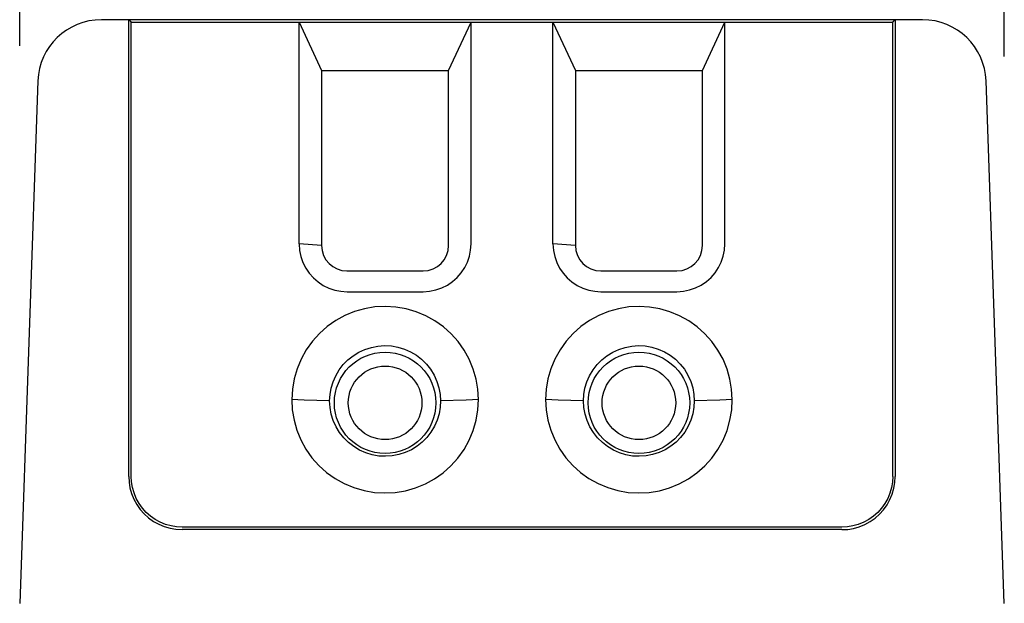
# Model space of a CAD drawing. Header units: inches. Extents: x 0 to 13.8, y 0 to 10.6.
# Tile 2 of 27: x 4.5 to 6.1, y 1.4 to 2.3. Entities that reach past the tile are written whole.
import ezdxf

# ---------------------------------------------------------------- set-up
doc = ezdxf.new("R2010")
doc.units = ezdxf.units.IN
doc.header["$LTSCALE"] = 0.75625
doc.header["$MEASUREMENT"] = 0
doc.layers.get('0').update_dxf_attribs({"linetype": 'CONTINUOUS'})
doc.styles.get("Standard").update_dxf_attribs({"font": 'arial.ttf'})
doc.dimstyles.new('DIMSTYLE_1', dxfattribs={"dimtxt": 0.10625, "dimasz": 0.125, "dimexe": 0.09, "dimexo": 0.07, "dimgap": 0.0425, "dimtad": 0, "dimtih": 1, "dimtoh": 1, "dimzin": 4, "dimdsep": 46, "dimtxsty": 'Standard', "dimblk": '_FILLED', "dimblk1": '_FILLED', "dimblk2": '_FILLED', "dimcen": 0.09, "dimazin": 1, "dimtfac": 1, "dimtofl": 0, "dimtmove": 0, "dimatfit": 3, "dimldrblk": '_FILLED', "dimfxl": 0, "dimtolj": 1, "dimtzin": 4, "dimarcsym": 0})

# ---------------------------------------------------------------- blocks, each defined once
blk = doc.blocks.new('_FILLED')
at = {"color": 0, "linetype": 'ByBlock'}
blk.add_solid([(0, 0), (-1, 0.2), (-1, -0.2)], dxfattribs=at)
blk = doc.blocks.new('*D3')
at = {"color": 2, "linetype": 'Continuous'}
for p, q in [((4.5241, 2.3015), (4.5241, 2.9716)), ((6.0513, 2.2846), (6.0513, 2.9716)), ((4.5241, 2.8591), (5.0902, 2.8591)), ((6.0513, 2.8591), (5.4852, 2.8591))]:
    blk.add_line(p, q, dxfattribs=at)
at = {"color": 2, "linetype": 'Continuous', "xscale": 0.125, "yscale": 0.125, "zscale": 0.125, "rotation": 180}
blk.add_blockref('_FILLED', (4.5241, 2.8591), dxfattribs=at)
at = {"color": 2, "linetype": 'Continuous', "xscale": 0.125, "yscale": 0.125, "zscale": 0.125}
blk.add_blockref('_FILLED', (6.0513, 2.8591), dxfattribs=at)
at = {"color": 2, "linetype": 'Continuous', "insert": (5.2877, 2.9122), "char_height": 0.10625, "width": 0.288731, "attachment_point": 2, "line_spacing_factor": 0.9}
blk.add_mtext('1.53', dxfattribs=at)

msp = doc.modelspace()

# ---------------------------------------------------------------- linework, layer by layer
at = {"color": 7, "linetype": 'Continuous'}
for p, q in [((4.6508, 2.3419), (5.9246, 2.3419)), ((4.6932, 1.6333), (4.6932, 2.3419)), ((4.6932, 2.3419), (4.6972, 2.3379)), ((4.6972, 1.6332), (4.6972, 2.3379)), ((4.6972, 2.3379), (5.8783, 2.3379)), ((4.9576, 1.9941), (4.9576, 2.3379)), ((4.9576, 2.3379), (4.9924, 2.2631)), ((5.1893, 2.2631), (5.2242, 2.3379)), ((5.2242, 1.9941), (5.2242, 2.3379)), ((5.3513, 1.9941), (5.3513, 2.3379)), ((5.3513, 2.3379), (5.3861, 2.2631)), ((5.583, 2.2631), (5.6179, 2.3379)), ((5.6179, 1.9941), (5.6179, 2.3379)), ((5.8783, 2.3379), (5.8822, 2.3419)), ((5.8783, 1.6332), (5.8783, 2.3379)), ((5.8822, 2.3419), (5.8822, 1.6333)), ((4.9924, 2.2631), (4.9924, 1.9915)), ((4.9924, 2.2631), (5.1893, 2.2631)), ((5.1893, 1.9915), (5.1893, 2.2631)), ((5.3861, 2.2631), (5.3861, 1.9915)), ((5.3861, 2.2631), (5.583, 2.2631)), ((5.583, 1.9915), (5.583, 2.2631)), ((4.5524, 2.2469), (4.5241, 1.4363)), ((6.0513, 1.4363), (6.023, 2.2469)), ((4.9924, 1.9915), (4.9576, 1.9941)), ((5.3861, 1.9915), (5.3513, 1.9941)), ((5.0318, 1.9521), (5.1499, 1.9521)), ((5.4255, 1.9521), (5.5436, 1.9521)), ((5.0318, 1.9198), (5.1499, 1.9198)), ((5.4255, 1.9198), (5.5436, 1.9198)), ((5.0049, 1.7503), (4.9849, 1.7509)), ((5.2166, 1.7516), (5.1768, 1.7503)), ((5.6101, 1.7516), (5.5705, 1.7503)), ((5.7995, 1.5545), (4.7759, 1.5545)), ((5.7995, 1.5507), (4.7759, 1.5507))]:
    msp.add_line(p, q, dxfattribs=at)
for points in [[(4.9576, 1.9941), (4.9583, 1.984), (4.9602, 1.9744), (4.9634, 1.9652), (4.9678, 1.9564), (4.9733, 1.9484), (4.9797, 1.9412), (4.9869, 1.9349), (4.9949, 1.9296), (5.0037, 1.9254), (5.0129, 1.9223), (5.0223, 1.9204), (5.0318, 1.9198)], [(5.1499, 1.9198), (5.1599, 1.9205), (5.1695, 1.9225), (5.1788, 1.9257), (5.1875, 1.93), (5.1955, 1.9355), (5.2028, 1.9419), (5.209, 1.9491), (5.2144, 1.9572), (5.2186, 1.9659), (5.2217, 1.9752), (5.2236, 1.9845), (5.2242, 1.9941)], [(5.3513, 1.9941), (5.352, 1.984), (5.3539, 1.9744), (5.3571, 1.9652), (5.3615, 1.9564), (5.367, 1.9484), (5.3734, 1.9412), (5.3806, 1.9349), (5.3886, 1.9296), (5.3974, 1.9254), (5.4067, 1.9223), (5.416, 1.9204), (5.4255, 1.9198)], [(5.5436, 1.9198), (5.5536, 1.9205), (5.5632, 1.9225), (5.5725, 1.9257), (5.5812, 1.93), (5.5892, 1.9355), (5.5965, 1.9419), (5.6027, 1.9491), (5.6081, 1.9572), (5.6123, 1.9659), (5.6154, 1.9752), (5.6173, 1.9845), (5.6179, 1.9941)], [(5.2356, 1.7525), (5.2347, 1.7685), (5.232, 1.7842), (5.2276, 1.7998), (5.2213, 1.8149), (5.2134, 1.8291), (5.204, 1.8424), (5.1933, 1.8545), (5.1813, 1.8652), (5.1682, 1.8745), (5.154, 1.8824), (5.139, 1.8887), (5.1235, 1.8932), (5.1075, 1.896), (5.0913, 1.8969), (5.0751, 1.8961), (5.0592, 1.8934), (5.0436, 1.889), (5.0286, 1.8828), (5.0143, 1.875), (5.001, 1.8657), (4.989, 1.855), (4.9781, 1.843), (4.9686, 1.8297), (4.9606, 1.8154), (4.9544, 1.8003), (4.9498, 1.7846), (4.9471, 1.7687), (4.9461, 1.7525)], [(5.6293, 1.7525), (5.6284, 1.7685), (5.6257, 1.7842), (5.6213, 1.7998), (5.615, 1.8149), (5.6071, 1.8291), (5.5977, 1.8424), (5.587, 1.8545), (5.575, 1.8652), (5.5619, 1.8745), (5.5477, 1.8824), (5.5327, 1.8887), (5.5172, 1.8932), (5.5012, 1.896), (5.485, 1.8969), (5.4688, 1.8961), (5.4529, 1.8934), (5.4373, 1.889), (5.4223, 1.8828), (5.408, 1.875), (5.3947, 1.8657), (5.3827, 1.855), (5.3718, 1.843), (5.3623, 1.8297), (5.3543, 1.8154), (5.3481, 1.8003), (5.3435, 1.7846), (5.3408, 1.7687), (5.3398, 1.7525)], [(5.0049, 1.7503), (5.0055, 1.7601), (5.0072, 1.77), (5.0102, 1.7799), (5.0144, 1.7895), (5.0198, 1.7985), (5.0261, 1.8068), (5.0333, 1.8141), (5.0413, 1.8205), (5.0502, 1.826), (5.0596, 1.8303), (5.0696, 1.8335), (5.0798, 1.8355), (5.0902, 1.8362), (5.1007, 1.8357), (5.1109, 1.8339), (5.1209, 1.8308), (5.1305, 1.8266), (5.1394, 1.8212), (5.1476, 1.8149), (5.155, 1.8075), (5.1614, 1.7994), (5.1669, 1.7904), (5.1712, 1.7807), (5.1744, 1.7706), (5.1762, 1.7604), (5.1768, 1.7503)], [(5.3987, 1.7503), (5.3992, 1.7601), (5.4009, 1.77), (5.4039, 1.7799), (5.4081, 1.7895), (5.4135, 1.7985), (5.4198, 1.8068), (5.427, 1.8141), (5.435, 1.8205), (5.4439, 1.826), (5.4533, 1.8303), (5.4633, 1.8335), (5.4735, 1.8355), (5.4839, 1.8362), (5.4944, 1.8357), (5.5046, 1.8339), (5.5146, 1.8308), (5.5242, 1.8266), (5.5331, 1.8212), (5.5413, 1.8149), (5.5487, 1.8075), (5.5551, 1.7994), (5.5606, 1.7904), (5.5649, 1.7807), (5.5681, 1.7706), (5.5699, 1.7604), (5.5705, 1.7503)], [(4.9461, 1.7525), (4.9469, 1.7365), (4.9496, 1.7207), (4.954, 1.7051), (4.9602, 1.69), (4.9681, 1.6756), (4.9774, 1.6623), (4.9882, 1.6502), (5.0002, 1.6394), (5.0134, 1.63), (5.0275, 1.622), (5.0426, 1.6158), (5.0582, 1.6112), (5.0742, 1.6084), (5.0905, 1.6075), (5.1067, 1.6083), (5.1227, 1.611), (5.1383, 1.6155), (5.1534, 1.6217), (5.1676, 1.6295), (5.1809, 1.6389), (5.193, 1.6496), (5.2039, 1.6617), (5.2133, 1.6751), (5.2213, 1.6894), (5.2276, 1.7046), (5.2321, 1.7203), (5.2348, 1.7363), (5.2356, 1.7525)], [(4.9849, 1.7509), (4.9653, 1.7516), (4.9557, 1.752), (4.9461, 1.7525)], [(5.1768, 1.7503), (5.1762, 1.7405), (5.1745, 1.7305), (5.1715, 1.7207), (5.1673, 1.7111), (5.162, 1.7021), (5.1556, 1.6938), (5.1484, 1.6865), (5.1404, 1.6801), (5.1316, 1.6746), (5.1221, 1.6703), (5.1122, 1.6671), (5.1019, 1.6651), (5.0915, 1.6644), (5.0811, 1.6649), (5.0708, 1.6668), (5.0608, 1.6698), (5.0513, 1.674), (5.0424, 1.6794), (5.0342, 1.6857), (5.0268, 1.6931), (5.0203, 1.7012), (5.0149, 1.7102), (5.0105, 1.7199), (5.0074, 1.73), (5.0055, 1.7402), (5.0049, 1.7503)], [(5.2356, 1.7525), (5.2262, 1.752), (5.2166, 1.7516)], [(5.3398, 1.7525), (5.3406, 1.7365), (5.3433, 1.7207), (5.3477, 1.7051), (5.3539, 1.69), (5.3618, 1.6756), (5.3711, 1.6623), (5.3819, 1.6502), (5.3939, 1.6394), (5.4071, 1.63), (5.4212, 1.622), (5.4363, 1.6158), (5.4519, 1.6112), (5.4679, 1.6084), (5.4842, 1.6075), (5.5004, 1.6083), (5.5164, 1.611), (5.532, 1.6155), (5.5471, 1.6217), (5.5613, 1.6295), (5.5746, 1.6389), (5.5867, 1.6496), (5.5976, 1.6617), (5.607, 1.6751), (5.615, 1.6894), (5.6213, 1.7046), (5.6258, 1.7203), (5.6285, 1.7363), (5.6293, 1.7525)], [(5.3987, 1.7503), (5.3591, 1.7515), (5.3494, 1.752), (5.3398, 1.7525)], [(5.5705, 1.7503), (5.5699, 1.7405), (5.5682, 1.7305), (5.5652, 1.7207), (5.561, 1.7111), (5.5557, 1.7021), (5.5493, 1.6938), (5.5421, 1.6865), (5.5341, 1.6801), (5.5253, 1.6746), (5.5158, 1.6703), (5.5059, 1.6671), (5.4956, 1.6651), (5.4852, 1.6644), (5.4748, 1.6649), (5.4645, 1.6668), (5.4545, 1.6698), (5.445, 1.674), (5.4361, 1.6794), (5.4279, 1.6857), (5.4205, 1.6931), (5.414, 1.7012), (5.4086, 1.7102), (5.4042, 1.7199), (5.4011, 1.73), (5.3992, 1.7402), (5.3987, 1.7503)], [(5.6293, 1.7525), (5.6198, 1.752), (5.6101, 1.7516)], [(4.6932, 1.6333), (4.6937, 1.6243), (4.6952, 1.6154), (4.6977, 1.6065), (4.7013, 1.5978), (4.7057, 1.5897), (4.7111, 1.582), (4.7172, 1.5751), (4.7241, 1.5689), (4.7316, 1.5635), (4.7397, 1.559), (4.7484, 1.5554), (4.7574, 1.5528), (4.7665, 1.5512), (4.7759, 1.5507)], [(4.7759, 1.5545), (4.7675, 1.5549), (4.759, 1.5564), (4.7505, 1.5588), (4.7422, 1.5622), (4.7344, 1.5665), (4.7271, 1.5716), (4.7205, 1.5774), (4.7146, 1.584), (4.7094, 1.5912), (4.705, 1.5991), (4.7016, 1.6075), (4.6991, 1.6161), (4.6976, 1.6246), (4.6972, 1.6332)], [(5.7995, 1.5507), (5.8086, 1.5511), (5.8175, 1.5526), (5.8264, 1.5552), (5.8351, 1.5587), (5.8432, 1.5631), (5.8508, 1.5685), (5.8577, 1.5746), (5.864, 1.5815), (5.8694, 1.5891), (5.8739, 1.5972), (5.8775, 1.6058), (5.8801, 1.6148), (5.8817, 1.624), (5.8822, 1.6333)], [(5.8783, 1.6332), (5.8778, 1.6245), (5.8763, 1.616), (5.8738, 1.6074), (5.8704, 1.599), (5.866, 1.5912), (5.8608, 1.5839), (5.8549, 1.5773), (5.8483, 1.5715), (5.8411, 1.5665), (5.8332, 1.5622), (5.8249, 1.5588), (5.8163, 1.5564), (5.8079, 1.5549), (5.7995, 1.5545)]]:
    msp.add_lwpolyline(points, dxfattribs=at)
for centre, radius in [((5.0909, 1.7474), 0.0787), ((5.4846, 1.7474), 0.0787), ((5.0909, 1.7474), 0.0571), ((5.4846, 1.7474), 0.0571)]:
    msp.add_circle(centre, radius, dxfattribs=at)
for centre, radius, start, end in [((4.6508, 2.2434), 0.0984, 90, 178.0009), ((5.9246, 2.2434), 0.0984, 2, 89.9991), ((5.0318, 1.9915), 0.0394, 180, 269.9984), ((5.1499, 1.9915), 0.0394, 270.0016, 0), ((5.4255, 1.9915), 0.0394, 180.0604, 269.9984), ((5.5436, 1.9915), 0.0394, 270.0016, 0)]:
    msp.add_arc(centre, radius, start, end, dxfattribs=at)

# ---------------------------------------------------------------- dimensions: what is measured, and where the dimension line sits
at = {"color": 2, "linetype": 'Continuous'}
dim = msp.add_linear_dim(base=(6.0513, 2.8591), p1=(4.5241, 2.2315), p2=(6.0513, 2.2146), dimstyle='DIMSTYLE_1', dxfattribs=at)
dim.commit()
dim.dimension.update_dxf_attribs({"geometry": '*D3', "text_midpoint": (5.2923, 2.8585), "dimtype": 160})

doc.saveas('drawing.dxf')
